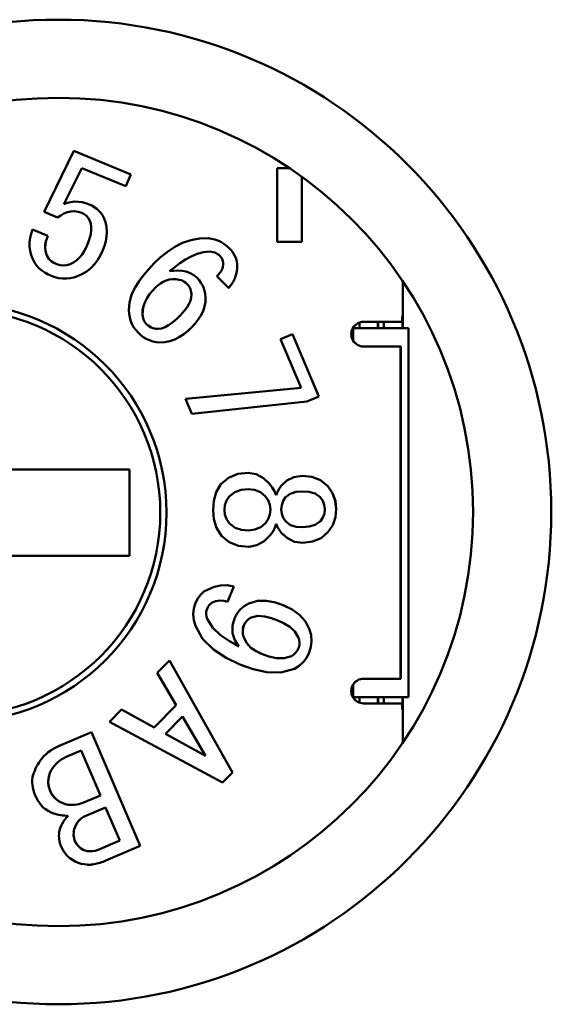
# Model space of a CAD drawing. Header units: inches. Extents: x 1 to 24, y 0.4 to 18.8.
# Tile 11 of 25: x 11.674 to 11.844, y 9.31 to 9.625. Entities that reach past the tile are written whole.
import ezdxf

# ---------------------------------------------------------------- set-up
doc = ezdxf.new("R2010")
doc.units = ezdxf.units.IN
doc.header["$LTSCALE"] = 0.8
doc.header["$MEASUREMENT"] = 0
doc.layers.add('Visible (ANSI)', color=7, linetype='Continuous', lineweight=50)

msp = doc.modelspace()

# ---------------------------------------------------------------- linework, layer by layer
at = {"layer": 'Visible (ANSI)'}
for p, q in [((11.69141, 9.58342), (11.68193, 9.56393)), ((11.70967, 9.57593), (11.69141, 9.58342)), ((11.70967, 9.57593), (11.69141, 9.58342)), ((11.69141, 9.58342), (11.69141, 9.58342)), ((11.68823, 9.56637), (11.69394, 9.57791)), ((11.68824, 9.56638), (11.69395, 9.57791)), ((11.69394, 9.57791), (11.7081, 9.5721)), ((11.76031, 9.57795), (11.75646, 9.57795)), ((11.75646, 9.57795), (11.75646, 9.55433)), ((11.7081, 9.5721), (11.70967, 9.57593)), ((11.7081, 9.5721), (11.70967, 9.57593)), ((11.70967, 9.57593), (11.70967, 9.57593)), ((11.76433, 9.55433), (11.76433, 9.57515)), ((11.76434, 9.57514), (11.76434, 9.55433)), ((11.7081, 9.5721), (11.7081, 9.5721)), ((11.68935, 9.56678), (11.68823, 9.56637)), ((11.69051, 9.56706), (11.68935, 9.56678)), ((11.69169, 9.56719), (11.69051, 9.56706)), ((11.69288, 9.56717), (11.69169, 9.56719)), ((11.69406, 9.567), (11.69288, 9.56717)), ((11.69288, 9.56717), (11.69289, 9.56717)), ((11.69407, 9.567), (11.69289, 9.56717)), ((11.69522, 9.56672), (11.69406, 9.567)), ((11.69406, 9.567), (11.69407, 9.567)), ((11.69523, 9.56672), (11.69407, 9.567)), ((11.69634, 9.56631), (11.69522, 9.56672)), ((11.69522, 9.56672), (11.69523, 9.56672)), ((11.69635, 9.56631), (11.69523, 9.56672)), ((11.68193, 9.56393), (11.68625, 9.56216)), ((11.68827, 9.56337), (11.68937, 9.5638)), ((11.68827, 9.56337), (11.68936, 9.5638)), ((11.68936, 9.5638), (11.69052, 9.56406)), ((11.68936, 9.5638), (11.68937, 9.5638)), ((11.68937, 9.5638), (11.69052, 9.56406)), ((11.69052, 9.56406), (11.69169, 9.5641)), ((11.69169, 9.5641), (11.69286, 9.56392)), ((11.69286, 9.56392), (11.69399, 9.56357)), ((11.69399, 9.56357), (11.69475, 9.56315)), ((11.69718, 9.56592), (11.69634, 9.56631)), ((11.69634, 9.56631), (11.69635, 9.56631)), ((11.69719, 9.56592), (11.69635, 9.56631)), ((11.69798, 9.56546), (11.69718, 9.56592)), ((11.69718, 9.56592), (11.69719, 9.56592)), ((11.69799, 9.56546), (11.69719, 9.56592)), ((11.69873, 9.5649), (11.69798, 9.56546)), ((11.69798, 9.56546), (11.69799, 9.56546)), ((11.69873, 9.5649), (11.69799, 9.56546)), ((11.69942, 9.56428), (11.69873, 9.5649)), ((11.69941, 9.56428), (11.69873, 9.5649)), ((11.69873, 9.5649), (11.69873, 9.5649)), ((11.70002, 9.56358), (11.69941, 9.56428)), ((11.69941, 9.56428), (11.69942, 9.56428)), ((11.70003, 9.56358), (11.69942, 9.56428)), ((11.70055, 9.56282), (11.70002, 9.56358)), ((11.70002, 9.56358), (11.70003, 9.56358)), ((11.70056, 9.56282), (11.70003, 9.56358)), ((11.68625, 9.56216), (11.68724, 9.5628)), ((11.68625, 9.56216), (11.68723, 9.5628)), ((11.68625, 9.56216), (11.68625, 9.56216)), ((11.68723, 9.5628), (11.68827, 9.56337)), ((11.68723, 9.5628), (11.68724, 9.5628)), ((11.68724, 9.5628), (11.68827, 9.56337)), ((11.68827, 9.56337), (11.68827, 9.56337)), ((11.69475, 9.56315), (11.69546, 9.56264)), ((11.69546, 9.56264), (11.69602, 9.56197)), ((11.69602, 9.56197), (11.69649, 9.56124)), ((11.69649, 9.56124), (11.69686, 9.56018)), ((11.701, 9.56201), (11.70055, 9.56282)), ((11.70055, 9.56282), (11.70056, 9.56282)), ((11.701, 9.56201), (11.70056, 9.56282)), ((11.70153, 9.56058), (11.701, 9.56201)), ((11.70153, 9.56058), (11.701, 9.56201)), ((11.701, 9.56201), (11.701, 9.56201)), ((11.70188, 9.55909), (11.70153, 9.56058)), ((11.70187, 9.55909), (11.70153, 9.56058)), ((11.70153, 9.56058), (11.70153, 9.56058)), ((11.67822, 9.55824), (11.6778, 9.55692)), ((11.68308, 9.55625), (11.67822, 9.55824)), ((11.67822, 9.55824), (11.67823, 9.55824)), ((11.68309, 9.55625), (11.67823, 9.55824)), ((11.69699, 9.55795), (11.69683, 9.55684)), ((11.69686, 9.56018), (11.69702, 9.55907)), ((11.69702, 9.55907), (11.69699, 9.55795)), ((11.702, 9.55757), (11.70187, 9.55909)), ((11.70187, 9.55909), (11.70188, 9.55909)), ((11.702, 9.55757), (11.70188, 9.55909)), ((11.70191, 9.55605), (11.702, 9.55757)), ((11.70191, 9.55605), (11.702, 9.55757)), ((11.702, 9.55757), (11.702, 9.55757)), ((11.6773, 9.55419), (11.67729, 9.55281)), ((11.67748, 9.55557), (11.6773, 9.55419)), ((11.6778, 9.55692), (11.67748, 9.55557)), ((11.68232, 9.55349), (11.6825, 9.55443)), ((11.68233, 9.55349), (11.6825, 9.55443)), ((11.6825, 9.55443), (11.68276, 9.55535)), ((11.6825, 9.55443), (11.68275, 9.55535)), ((11.6825, 9.55443), (11.6825, 9.55443)), ((11.68275, 9.55535), (11.68308, 9.55625)), ((11.68275, 9.55535), (11.68276, 9.55535)), ((11.68276, 9.55535), (11.68309, 9.55625)), ((11.68308, 9.55625), (11.68309, 9.55625)), ((11.69624, 9.55468), (11.69584, 9.55364)), ((11.69658, 9.55575), (11.69624, 9.55468)), ((11.69683, 9.55684), (11.69658, 9.55575)), ((11.70119, 9.55309), (11.70162, 9.55455)), ((11.7012, 9.55309), (11.70163, 9.55455)), ((11.70162, 9.55455), (11.70191, 9.55605)), ((11.70162, 9.55455), (11.70163, 9.55455)), ((11.70163, 9.55455), (11.70191, 9.55605)), ((11.70191, 9.55605), (11.70191, 9.55605)), ((11.7262, 9.55398), (11.7237, 9.5527)), ((11.72884, 9.5549), (11.7262, 9.55398)), ((11.73159, 9.55542), (11.72884, 9.5549)), ((11.73439, 9.55549), (11.73159, 9.55542)), ((11.73544, 9.55534), (11.73439, 9.55549)), ((11.73439, 9.55549), (11.7344, 9.55549)), ((11.73545, 9.55534), (11.7344, 9.55549)), ((11.73648, 9.55512), (11.73544, 9.55534)), ((11.73544, 9.55534), (11.73545, 9.55534)), ((11.73649, 9.55512), (11.73545, 9.55534)), ((11.73749, 9.55478), (11.73648, 9.55512)), ((11.73648, 9.55512), (11.73649, 9.55512)), ((11.73749, 9.55478), (11.73649, 9.55512)), ((11.73845, 9.55431), (11.73749, 9.55478)), ((11.73844, 9.55431), (11.73749, 9.55478)), ((11.73749, 9.55478), (11.73749, 9.55478)), ((11.73934, 9.55374), (11.73844, 9.55431)), ((11.73844, 9.55431), (11.73845, 9.55431)), ((11.73935, 9.55374), (11.73845, 9.55431)), ((11.75646, 9.55433), (11.76433, 9.55433)), ((11.76433, 9.55433), (11.76434, 9.55433)), ((11.67729, 9.55281), (11.67744, 9.55143)), ((11.67744, 9.55143), (11.67779, 9.55009)), ((11.68226, 9.55254), (11.68232, 9.55349)), ((11.68233, 9.55159), (11.68226, 9.55254)), ((11.68226, 9.55254), (11.68227, 9.55254)), ((11.68227, 9.55254), (11.68233, 9.55349)), ((11.68234, 9.55159), (11.68227, 9.55254)), ((11.68232, 9.55349), (11.68233, 9.55349)), ((11.68254, 9.55065), (11.68233, 9.55159)), ((11.68233, 9.55159), (11.68234, 9.55159)), ((11.68255, 9.55065), (11.68234, 9.55159)), ((11.69474, 9.55137), (11.69407, 9.55032)), ((11.69533, 9.55249), (11.69474, 9.55137)), ((11.69584, 9.55364), (11.69533, 9.55249)), ((11.69995, 9.55011), (11.7007, 9.55165)), ((11.69995, 9.55011), (11.70069, 9.55165)), ((11.70069, 9.55165), (11.70119, 9.55309)), ((11.70069, 9.55165), (11.7007, 9.55165)), ((11.7007, 9.55165), (11.7012, 9.55309)), ((11.70119, 9.55309), (11.7012, 9.55309)), ((11.72136, 9.55116), (11.71918, 9.5494)), ((11.7237, 9.5527), (11.72136, 9.55116)), ((11.73087, 9.55048), (11.7329, 9.55103)), ((11.73087, 9.55048), (11.73289, 9.55103)), ((11.73289, 9.55103), (11.73498, 9.5512)), ((11.73289, 9.55103), (11.7329, 9.55103)), ((11.7329, 9.55103), (11.73498, 9.5512)), ((11.73498, 9.5512), (11.73547, 9.55113)), ((11.73547, 9.55113), (11.73597, 9.55103)), ((11.73597, 9.55103), (11.73645, 9.5509)), ((11.73645, 9.5509), (11.7369, 9.55069)), ((11.74018, 9.55309), (11.73934, 9.55374)), ((11.73934, 9.55374), (11.73935, 9.55374)), ((11.74018, 9.55309), (11.73935, 9.55374)), ((11.74099, 9.55239), (11.74018, 9.55309)), ((11.74098, 9.55239), (11.74018, 9.55309)), ((11.74018, 9.55309), (11.74018, 9.55309)), ((11.74156, 9.55178), (11.74098, 9.55239)), ((11.74098, 9.55239), (11.74099, 9.55239)), ((11.74157, 9.55178), (11.74099, 9.55239)), ((11.74209, 9.55112), (11.74156, 9.55178)), ((11.74156, 9.55178), (11.74157, 9.55178)), ((11.7421, 9.55112), (11.74157, 9.55178)), ((11.74256, 9.55041), (11.74209, 9.55112)), ((11.74209, 9.55112), (11.7421, 9.55112)), ((11.74257, 9.55041), (11.7421, 9.55112)), ((11.67779, 9.55009), (11.67831, 9.54881)), ((11.67831, 9.54881), (11.67884, 9.54776)), ((11.67884, 9.54776), (11.67951, 9.5468)), ((11.68289, 9.54977), (11.68254, 9.55065)), ((11.68254, 9.55065), (11.68255, 9.55065)), ((11.6829, 9.54977), (11.68255, 9.55065)), ((11.68348, 9.54892), (11.68289, 9.54977)), ((11.68289, 9.54977), (11.6829, 9.54977)), ((11.68349, 9.54892), (11.6829, 9.54977)), ((11.68422, 9.54819), (11.68348, 9.54892)), ((11.68348, 9.54892), (11.68349, 9.54892)), ((11.68422, 9.54819), (11.68349, 9.54892)), ((11.6851, 9.54763), (11.68422, 9.54819)), ((11.68509, 9.54763), (11.68422, 9.54819)), ((11.68422, 9.54819), (11.68422, 9.54819)), ((11.69137, 9.54772), (11.69023, 9.54719)), ((11.69239, 9.54845), (11.69137, 9.54772)), ((11.69329, 9.54933), (11.69239, 9.54845)), ((11.69407, 9.55032), (11.69329, 9.54933)), ((11.69812, 9.54725), (11.69911, 9.54863)), ((11.69813, 9.54725), (11.69912, 9.54863)), ((11.69911, 9.54863), (11.69995, 9.55011)), ((11.69911, 9.54863), (11.69912, 9.54863)), ((11.69912, 9.54863), (11.69995, 9.55011)), ((11.69995, 9.55011), (11.69995, 9.55011)), ((11.71918, 9.5494), (11.71714, 9.54748)), ((11.72534, 9.5475), (11.72709, 9.54865)), ((11.72535, 9.5475), (11.7271, 9.54865)), ((11.72709, 9.54865), (11.72893, 9.54967)), ((11.72709, 9.54865), (11.7271, 9.54865)), ((11.7271, 9.54865), (11.72894, 9.54967)), ((11.72893, 9.54967), (11.73087, 9.55048)), ((11.72893, 9.54967), (11.72894, 9.54967)), ((11.72894, 9.54967), (11.73087, 9.55048)), ((11.73087, 9.55048), (11.73087, 9.55048)), ((11.7369, 9.55069), (11.73733, 9.55043)), ((11.73733, 9.55043), (11.73773, 9.55013)), ((11.73773, 9.55013), (11.73817, 9.54977)), ((11.73817, 9.54977), (11.73871, 9.54911)), ((11.73871, 9.54911), (11.73898, 9.54854)), ((11.73898, 9.54854), (11.73918, 9.54769)), ((11.73918, 9.54769), (11.73916, 9.54693)), ((11.74296, 9.54967), (11.74256, 9.55041)), ((11.74256, 9.55041), (11.74257, 9.55041)), ((11.74297, 9.54967), (11.74257, 9.55041)), ((11.74328, 9.54888), (11.74296, 9.54967)), ((11.74296, 9.54967), (11.74297, 9.54967)), ((11.74329, 9.54888), (11.74297, 9.54967)), ((11.74349, 9.54807), (11.74328, 9.54888)), ((11.74328, 9.54888), (11.74329, 9.54888)), ((11.7435, 9.54807), (11.74329, 9.54888)), ((11.74361, 9.54723), (11.74349, 9.54807)), ((11.74349, 9.54807), (11.7435, 9.54807)), ((11.74361, 9.54723), (11.7435, 9.54807)), ((11.67951, 9.5468), (11.68029, 9.54593)), ((11.68029, 9.54593), (11.68118, 9.54516)), ((11.68118, 9.54516), (11.68215, 9.54449)), ((11.68602, 9.54717), (11.68509, 9.54763)), ((11.68509, 9.54763), (11.6851, 9.54763)), ((11.68603, 9.54717), (11.6851, 9.54763)), ((11.68705, 9.54687), (11.68602, 9.54717)), ((11.68602, 9.54717), (11.68603, 9.54717)), ((11.68706, 9.54687), (11.68603, 9.54717)), ((11.68813, 9.54679), (11.68705, 9.54687)), ((11.68705, 9.54687), (11.68706, 9.54687)), ((11.68813, 9.54679), (11.68706, 9.54687)), ((11.68919, 9.54691), (11.68813, 9.54679)), ((11.69023, 9.54719), (11.68919, 9.54691)), ((11.69418, 9.54406), (11.69565, 9.54493)), ((11.69418, 9.54406), (11.69564, 9.54493)), ((11.69564, 9.54493), (11.69696, 9.546)), ((11.69564, 9.54493), (11.69565, 9.54493)), ((11.69565, 9.54493), (11.69697, 9.546)), ((11.69696, 9.546), (11.69812, 9.54725)), ((11.69696, 9.546), (11.69697, 9.546)), ((11.69697, 9.546), (11.69813, 9.54725)), ((11.69812, 9.54725), (11.69813, 9.54725)), ((11.71543, 9.54564), (11.71379, 9.54375)), ((11.71714, 9.54748), (11.71543, 9.54564)), ((11.72202, 9.54493), (11.72366, 9.54624)), ((11.72336, 9.5451), (11.72202, 9.54493)), ((11.72203, 9.54493), (11.72367, 9.54624)), ((11.7247, 9.54518), (11.72336, 9.5451)), ((11.72366, 9.54624), (11.72534, 9.5475)), ((11.72366, 9.54624), (11.72367, 9.54624)), ((11.72367, 9.54624), (11.72535, 9.5475)), ((11.72605, 9.5451), (11.7247, 9.54518)), ((11.7247, 9.54518), (11.72471, 9.54518)), ((11.72606, 9.5451), (11.72471, 9.54518)), ((11.72534, 9.5475), (11.72535, 9.5475)), ((11.72737, 9.54483), (11.72605, 9.5451)), ((11.72605, 9.5451), (11.72606, 9.5451)), ((11.72738, 9.54483), (11.72606, 9.5451)), ((11.72863, 9.54434), (11.72737, 9.54483)), ((11.72737, 9.54483), (11.72738, 9.54483)), ((11.72864, 9.54434), (11.72738, 9.54483)), ((11.73847, 9.54497), (11.73808, 9.54439)), ((11.73879, 9.54559), (11.73847, 9.54497)), ((11.73903, 9.54625), (11.73879, 9.54559)), ((11.73916, 9.54693), (11.73903, 9.54625)), ((11.74324, 9.54371), (11.7435, 9.54487)), ((11.74325, 9.54371), (11.74351, 9.54487)), ((11.7435, 9.54487), (11.74362, 9.54604)), ((11.7435, 9.54487), (11.74351, 9.54487)), ((11.74351, 9.54487), (11.74363, 9.54604)), ((11.74363, 9.54604), (11.74361, 9.54723)), ((11.74362, 9.54604), (11.74361, 9.54723)), ((11.74361, 9.54723), (11.74361, 9.54723)), ((11.74362, 9.54604), (11.74363, 9.54604)), ((11.68215, 9.54449), (11.68318, 9.54392)), ((11.68318, 9.54392), (11.68425, 9.54344)), ((11.68425, 9.54344), (11.6854, 9.54303)), ((11.6854, 9.54303), (11.6866, 9.54273)), ((11.6866, 9.54273), (11.68781, 9.54258)), ((11.68781, 9.54258), (11.68904, 9.54257)), ((11.68904, 9.54257), (11.69026, 9.5427)), ((11.68904, 9.54257), (11.68905, 9.54257)), ((11.68905, 9.54257), (11.69027, 9.5427)), ((11.69026, 9.5427), (11.69146, 9.54298)), ((11.69026, 9.5427), (11.69027, 9.5427)), ((11.69027, 9.5427), (11.69147, 9.54298)), ((11.69146, 9.54298), (11.69262, 9.54338)), ((11.69146, 9.54298), (11.69147, 9.54298)), ((11.69147, 9.54298), (11.69263, 9.54338)), ((11.69262, 9.54338), (11.69418, 9.54406)), ((11.69262, 9.54338), (11.69263, 9.54338)), ((11.69263, 9.54338), (11.69418, 9.54406)), ((11.69418, 9.54406), (11.69418, 9.54406)), ((11.71227, 9.54175), (11.71095, 9.53962)), ((11.71379, 9.54375), (11.71227, 9.54175)), ((11.71999, 9.54157), (11.7191, 9.54104)), ((11.71999, 9.54157), (11.7191, 9.54104)), ((11.72094, 9.54198), (11.71999, 9.54157)), ((11.72095, 9.54198), (11.71999, 9.54157)), ((11.71999, 9.54157), (11.71999, 9.54157)), ((11.72194, 9.54224), (11.72094, 9.54198)), ((11.72094, 9.54198), (11.72095, 9.54198)), ((11.72195, 9.54224), (11.72095, 9.54198)), ((11.72297, 9.54236), (11.72194, 9.54224)), ((11.72194, 9.54224), (11.72195, 9.54224)), ((11.72298, 9.54236), (11.72195, 9.54224)), ((11.72401, 9.5424), (11.72297, 9.54236)), ((11.72457, 9.54232), (11.72401, 9.5424)), ((11.72514, 9.54222), (11.72457, 9.54232)), ((11.72569, 9.54206), (11.72514, 9.54222)), ((11.72622, 9.54183), (11.72569, 9.54206)), ((11.7267, 9.54153), (11.72622, 9.54183)), ((11.72717, 9.54119), (11.7267, 9.54153)), ((11.72978, 9.54364), (11.72863, 9.54434)), ((11.72863, 9.54434), (11.72864, 9.54434)), ((11.72979, 9.54364), (11.72864, 9.54434)), ((11.73082, 9.54278), (11.72978, 9.54364)), ((11.72978, 9.54364), (11.72979, 9.54364)), ((11.73083, 9.54278), (11.72979, 9.54364)), ((11.73146, 9.54204), (11.73082, 9.54278)), ((11.73082, 9.54278), (11.73083, 9.54278)), ((11.73146, 9.54204), (11.73083, 9.54278)), ((11.73205, 9.54127), (11.73146, 9.54204)), ((11.73204, 9.54127), (11.73146, 9.54204)), ((11.73146, 9.54204), (11.73146, 9.54204)), ((11.73765, 9.54384), (11.73717, 9.54333)), ((11.73717, 9.54333), (11.74091, 9.53963)), ((11.73808, 9.54439), (11.73765, 9.54384)), ((11.74166, 9.54054), (11.74231, 9.54154)), ((11.74167, 9.54054), (11.74231, 9.54154)), ((11.74231, 9.54154), (11.74284, 9.5426)), ((11.74231, 9.54154), (11.74284, 9.5426)), ((11.74231, 9.54154), (11.74231, 9.54154)), ((11.74284, 9.5426), (11.74325, 9.54371)), ((11.74284, 9.5426), (11.74324, 9.54371)), ((11.74284, 9.5426), (11.74284, 9.5426)), ((11.74324, 9.54371), (11.74325, 9.54371)), ((11.79655, 9.54171), (11.79655, 9.52677)), ((11.71095, 9.53962), (11.70988, 9.53735)), ((11.71655, 9.53867), (11.71565, 9.53757)), ((11.71655, 9.53867), (11.71565, 9.53757)), ((11.7175, 9.53972), (11.71655, 9.53867)), ((11.71751, 9.53972), (11.71655, 9.53867)), ((11.71655, 9.53867), (11.71655, 9.53867)), ((11.71828, 9.54041), (11.7175, 9.53972)), ((11.7175, 9.53972), (11.71751, 9.53972)), ((11.71828, 9.54041), (11.71751, 9.53972)), ((11.7191, 9.54104), (11.71828, 9.54041)), ((11.7191, 9.54104), (11.71828, 9.54041)), ((11.71828, 9.54041), (11.71828, 9.54041)), ((11.7191, 9.54104), (11.7191, 9.54104)), ((11.72761, 9.54083), (11.72717, 9.54119)), ((11.72795, 9.54046), (11.72761, 9.54083)), ((11.72825, 9.54006), (11.72795, 9.54046)), ((11.72851, 9.53963), (11.72825, 9.54006)), ((11.72872, 9.53917), (11.72851, 9.53963)), ((11.72887, 9.53869), (11.72872, 9.53917)), ((11.72897, 9.5382), (11.72887, 9.53869)), ((11.72903, 9.5377), (11.72897, 9.5382)), ((11.73254, 9.54043), (11.73204, 9.54127)), ((11.73204, 9.54127), (11.73205, 9.54127)), ((11.73254, 9.54043), (11.73205, 9.54127)), ((11.73293, 9.53954), (11.73254, 9.54043)), ((11.73293, 9.53954), (11.73254, 9.54043)), ((11.73254, 9.54043), (11.73254, 9.54043)), ((11.73321, 9.53861), (11.73293, 9.53954)), ((11.73321, 9.53861), (11.73293, 9.53954)), ((11.73293, 9.53954), (11.73293, 9.53954)), ((11.73339, 9.53766), (11.73321, 9.53861)), ((11.73339, 9.53766), (11.73321, 9.53861)), ((11.73321, 9.53861), (11.73321, 9.53861)), ((11.74091, 9.53963), (11.74166, 9.54054)), ((11.74091, 9.53963), (11.74092, 9.53963)), ((11.74092, 9.53963), (11.74167, 9.54054)), ((11.74166, 9.54054), (11.74167, 9.54054)), ((11.70988, 9.53735), (11.70919, 9.53494)), ((11.71418, 9.53514), (11.71368, 9.5338)), ((11.71418, 9.53514), (11.71369, 9.5338)), ((11.71485, 9.53639), (11.71418, 9.53514)), ((11.71485, 9.53639), (11.71418, 9.53514)), ((11.71418, 9.53514), (11.71418, 9.53514)), ((11.71565, 9.53757), (11.71485, 9.53639)), ((11.71565, 9.53757), (11.71485, 9.53639)), ((11.71485, 9.53639), (11.71485, 9.53639)), ((11.71565, 9.53757), (11.71565, 9.53757)), ((11.7282, 9.5344), (11.72867, 9.53545)), ((11.72867, 9.53545), (11.72897, 9.53656)), ((11.72897, 9.53656), (11.72903, 9.5377)), ((11.73321, 9.53361), (11.73349, 9.53514)), ((11.73322, 9.53361), (11.7335, 9.53514)), ((11.73352, 9.53669), (11.73339, 9.53766)), ((11.73351, 9.53669), (11.73339, 9.53766)), ((11.73339, 9.53766), (11.73339, 9.53766)), ((11.73349, 9.53514), (11.73351, 9.53669)), ((11.73349, 9.53514), (11.7335, 9.53514)), ((11.7335, 9.53514), (11.73352, 9.53669)), ((11.73351, 9.53669), (11.73352, 9.53669)), ((11.70919, 9.53494), (11.70901, 9.53245)), ((11.70901, 9.53245), (11.70912, 9.53132)), ((11.71342, 9.53241), (11.71337, 9.53099)), ((11.71343, 9.53241), (11.71338, 9.53099)), ((11.71368, 9.5338), (11.71342, 9.53241)), ((11.71342, 9.53241), (11.71343, 9.53241)), ((11.71369, 9.5338), (11.71343, 9.53241)), ((11.71368, 9.5338), (11.71369, 9.5338)), ((11.72618, 9.53161), (11.72692, 9.53249)), ((11.72692, 9.53249), (11.7276, 9.53342)), ((11.7276, 9.53342), (11.7282, 9.5344)), ((11.73201, 9.53074), (11.73271, 9.53213)), ((11.73202, 9.53074), (11.73271, 9.53213)), ((11.73271, 9.53213), (11.73322, 9.53361)), ((11.73271, 9.53213), (11.73321, 9.53361)), ((11.73271, 9.53213), (11.73271, 9.53213)), ((11.73321, 9.53361), (11.73322, 9.53361)), ((11.70912, 9.53132), (11.70929, 9.53021)), ((11.70929, 9.53021), (11.70958, 9.52912)), ((11.70958, 9.52912), (11.71, 9.52807)), ((11.71337, 9.53099), (11.71345, 9.53049)), ((11.71337, 9.53099), (11.71338, 9.53099)), ((11.71338, 9.53099), (11.71345, 9.53049)), ((11.71345, 9.53049), (11.71354, 9.53)), ((11.71345, 9.53049), (11.71355, 9.53)), ((11.71345, 9.53049), (11.71345, 9.53049)), ((11.71354, 9.53), (11.71369, 9.52952)), ((11.71354, 9.53), (11.71355, 9.53)), ((11.71355, 9.53), (11.71369, 9.52952)), ((11.71369, 9.52952), (11.71389, 9.52907)), ((11.71369, 9.52952), (11.7139, 9.52907)), ((11.71369, 9.52952), (11.71369, 9.52952)), ((11.71389, 9.52907), (11.71416, 9.52865)), ((11.71389, 9.52907), (11.7139, 9.52907)), ((11.7139, 9.52907), (11.71417, 9.52865)), ((11.72266, 9.52833), (11.72361, 9.5291)), ((11.72361, 9.5291), (11.72452, 9.52992)), ((11.72452, 9.52992), (11.72539, 9.53078)), ((11.72539, 9.53078), (11.72618, 9.53161)), ((11.7302, 9.52821), (11.73117, 9.52944)), ((11.7302, 9.52821), (11.73116, 9.52944)), ((11.73116, 9.52944), (11.73201, 9.53074)), ((11.73116, 9.52944), (11.73117, 9.52944)), ((11.73117, 9.52944), (11.73202, 9.53074)), ((11.73201, 9.53074), (11.73202, 9.53074)), ((11.71, 9.52807), (11.71054, 9.52708)), ((11.71054, 9.52708), (11.71121, 9.52617)), ((11.71121, 9.52617), (11.71194, 9.52531)), ((11.71416, 9.52865), (11.71446, 9.52825)), ((11.71416, 9.52865), (11.71417, 9.52865)), ((11.71417, 9.52865), (11.71447, 9.52825)), ((11.71446, 9.52825), (11.71478, 9.52787)), ((11.71446, 9.52825), (11.71447, 9.52825)), ((11.71447, 9.52825), (11.71479, 9.52787)), ((11.71478, 9.52787), (11.71521, 9.52754)), ((11.71478, 9.52787), (11.71479, 9.52787)), ((11.71479, 9.52787), (11.71522, 9.52754)), ((11.71521, 9.52754), (11.71566, 9.52722)), ((11.71521, 9.52754), (11.71522, 9.52754)), ((11.71522, 9.52754), (11.71567, 9.52722)), ((11.71566, 9.52722), (11.71613, 9.52695)), ((11.71566, 9.52722), (11.71567, 9.52722)), ((11.71567, 9.52722), (11.71614, 9.52695)), ((11.71613, 9.52695), (11.71663, 9.52675)), ((11.71613, 9.52695), (11.71614, 9.52695)), ((11.71614, 9.52695), (11.71664, 9.52675)), ((11.71663, 9.52675), (11.71716, 9.52661)), ((11.71663, 9.52675), (11.71664, 9.52675)), ((11.71664, 9.52675), (11.71716, 9.52661)), ((11.71716, 9.52661), (11.71769, 9.52653)), ((11.71716, 9.52661), (11.7177, 9.52653)), ((11.71716, 9.52661), (11.71716, 9.52661)), ((11.71769, 9.52653), (11.71823, 9.52646)), ((11.71769, 9.52653), (11.7177, 9.52653)), ((11.7177, 9.52653), (11.71824, 9.52646)), ((11.71823, 9.52646), (11.71944, 9.5266)), ((11.71944, 9.5266), (11.72059, 9.52703)), ((11.72059, 9.52703), (11.72165, 9.52763)), ((11.72165, 9.52763), (11.72266, 9.52833)), ((11.72661, 9.52485), (11.72791, 9.52591)), ((11.72662, 9.52485), (11.72792, 9.52591)), ((11.72791, 9.52591), (11.72914, 9.52707)), ((11.72791, 9.52591), (11.72792, 9.52591)), ((11.72792, 9.52591), (11.72915, 9.52707)), ((11.72914, 9.52707), (11.7302, 9.52821)), ((11.72914, 9.52707), (11.72915, 9.52707)), ((11.72915, 9.52707), (11.7302, 9.52821)), ((11.7302, 9.52821), (11.7302, 9.52821)), ((11.78075, 9.52677), (11.78297, 9.52677)), ((11.78075, 9.52269), (11.78075, 9.52677)), ((11.78271, 9.52677), (11.78271, 9.52849)), ((11.79833, 9.52677), (11.78297, 9.52677)), ((11.78402, 9.52874), (11.78599, 9.52874)), ((11.78599, 9.52874), (11.79592, 9.52874)), ((11.78858, 9.52677), (11.78858, 9.52874)), ((11.78868, 9.52874), (11.78868, 9.52677)), ((11.79053, 9.52677), (11.79053, 9.52874)), ((11.7964, 9.52874), (11.79592, 9.52874)), ((11.79643, 9.52677), (11.79643, 9.52874)), ((11.79833, 9.40866), (11.79833, 9.52677)), ((11.7984, 9.52677), (11.79833, 9.52677)), ((11.7984, 9.40866), (11.7984, 9.52677)), ((11.71194, 9.52531), (11.71276, 9.52456)), ((11.71276, 9.52456), (11.71364, 9.52389)), ((11.71364, 9.52389), (11.71458, 9.52331)), ((11.71458, 9.52331), (11.71558, 9.52284)), ((11.71558, 9.52284), (11.71663, 9.52249)), ((11.71663, 9.52249), (11.71771, 9.52226)), ((11.7205, 9.52222), (11.72215, 9.52255)), ((11.7205, 9.52222), (11.72214, 9.52255)), ((11.72214, 9.52255), (11.72372, 9.52313)), ((11.72214, 9.52255), (11.72215, 9.52255)), ((11.72215, 9.52255), (11.72373, 9.52313)), ((11.72372, 9.52313), (11.72522, 9.52391)), ((11.72372, 9.52313), (11.72373, 9.52313)), ((11.72373, 9.52313), (11.72522, 9.52391)), ((11.72522, 9.52391), (11.72662, 9.52485)), ((11.72522, 9.52391), (11.72661, 9.52485)), ((11.72522, 9.52391), (11.72522, 9.52391)), ((11.72661, 9.52485), (11.72662, 9.52485)), ((11.76133, 9.52478), (11.75751, 9.52317)), ((11.75751, 9.52317), (11.76406, 9.50767)), ((11.76974, 9.50488), (11.76133, 9.52478)), ((11.76133, 9.52478), (11.76134, 9.52478)), ((11.76975, 9.50488), (11.76134, 9.52478)), ((11.71771, 9.52226), (11.71882, 9.52218)), ((11.71882, 9.52218), (11.7205, 9.52222)), ((11.7205, 9.52222), (11.7205, 9.52222)), ((11.79583, 9.52086), (11.78402, 9.52086)), ((11.79583, 9.41456), (11.79583, 9.52086)), ((11.79588, 9.52086), (11.79583, 9.52086)), ((11.79588, 9.41456), (11.79588, 9.52086)), ((11.76406, 9.50767), (11.72714, 9.50416)), ((11.72714, 9.50416), (11.72918, 9.49935)), ((11.76585, 9.50324), (11.76974, 9.50488)), ((11.76586, 9.50324), (11.76975, 9.50488)), ((11.76974, 9.50488), (11.76975, 9.50488)), ((11.72918, 9.49935), (11.76586, 9.50324)), ((11.72918, 9.49935), (11.76585, 9.50324)), ((11.76585, 9.50324), (11.76586, 9.50324)), ((11.72918, 9.49935), (11.72918, 9.49935)), ((11.70922, 9.48149), (11.63836, 9.48149)), ((11.70922, 9.45393), (11.70922, 9.48149)), ((11.74091, 9.47885), (11.73845, 9.47676)), ((11.74389, 9.48009), (11.74091, 9.47885)), ((11.7471, 9.48048), (11.74389, 9.48009)), ((11.74972, 9.48001), (11.7471, 9.48048)), ((11.7471, 9.48048), (11.74711, 9.48048)), ((11.74973, 9.48001), (11.74711, 9.48048)), ((11.75204, 9.4787), (11.74972, 9.48001)), ((11.74972, 9.48001), (11.74973, 9.48001)), ((11.75205, 9.4787), (11.74973, 9.48001)), ((11.754, 9.47689), (11.75204, 9.4787)), ((11.75204, 9.4787), (11.75205, 9.4787)), ((11.75401, 9.47689), (11.75205, 9.4787)), ((11.76178, 9.47909), (11.75952, 9.47795)), ((11.76436, 9.47951), (11.76178, 9.47909)), ((11.76748, 9.47917), (11.76436, 9.47951)), ((11.76436, 9.47951), (11.76437, 9.47951)), ((11.76748, 9.47917), (11.76437, 9.47951)), ((11.77027, 9.47805), (11.76748, 9.47917)), ((11.77027, 9.47805), (11.76748, 9.47917)), ((11.76748, 9.47917), (11.76748, 9.47917)), ((11.73845, 9.47676), (11.73691, 9.47427)), ((11.74715, 9.47524), (11.74494, 9.475)), ((11.74715, 9.47524), (11.74495, 9.475)), ((11.74917, 9.47502), (11.74715, 9.47524)), ((11.75483, 9.47577), (11.754, 9.47689)), ((11.754, 9.47689), (11.75401, 9.47689)), ((11.75484, 9.47577), (11.75401, 9.47689)), ((11.75552, 9.47455), (11.75483, 9.47577)), ((11.75483, 9.47577), (11.75484, 9.47577)), ((11.75552, 9.47455), (11.75484, 9.47577)), ((11.757, 9.47531), (11.75647, 9.47431)), ((11.75764, 9.47624), (11.757, 9.47531)), ((11.75952, 9.47795), (11.75764, 9.47624)), ((11.7726, 9.47614), (11.77027, 9.47805)), ((11.77259, 9.47614), (11.77027, 9.47805)), ((11.77027, 9.47805), (11.77027, 9.47805)), ((11.7741, 9.47397), (11.77259, 9.47614)), ((11.77259, 9.47614), (11.7726, 9.47614)), ((11.7741, 9.47397), (11.7726, 9.47614)), ((11.73691, 9.47427), (11.73612, 9.47144)), ((11.74111, 9.4729), (11.74023, 9.4716)), ((11.74112, 9.4729), (11.74023, 9.4716)), ((11.74285, 9.47427), (11.74111, 9.4729)), ((11.74111, 9.4729), (11.74112, 9.4729)), ((11.74286, 9.47427), (11.74112, 9.4729)), ((11.74494, 9.475), (11.74285, 9.47427)), ((11.74285, 9.47427), (11.74286, 9.47427)), ((11.74495, 9.475), (11.74286, 9.47427)), ((11.74494, 9.475), (11.74495, 9.475)), ((11.75105, 9.47429), (11.74917, 9.47502)), ((11.75262, 9.473), (11.75105, 9.47429)), ((11.75352, 9.47171), (11.75262, 9.473)), ((11.75605, 9.47326), (11.75552, 9.47455)), ((11.75605, 9.47326), (11.75552, 9.47455)), ((11.75552, 9.47455), (11.75552, 9.47455)), ((11.75647, 9.47431), (11.75605, 9.47326)), ((11.75909, 9.47261), (11.75832, 9.47143)), ((11.75909, 9.47261), (11.75833, 9.47143)), ((11.76061, 9.47374), (11.75909, 9.47261)), ((11.76061, 9.47374), (11.75909, 9.47261)), ((11.75909, 9.47261), (11.75909, 9.47261)), ((11.76242, 9.47431), (11.76061, 9.47374)), ((11.76243, 9.47431), (11.76061, 9.47374)), ((11.76061, 9.47374), (11.76061, 9.47374)), ((11.76441, 9.47448), (11.76242, 9.47431)), ((11.76242, 9.47431), (11.76243, 9.47431)), ((11.76441, 9.47448), (11.76243, 9.47431)), ((11.76656, 9.47435), (11.76441, 9.47448)), ((11.76852, 9.47384), (11.76656, 9.47435)), ((11.77019, 9.4727), (11.76852, 9.47384)), ((11.77098, 9.47153), (11.77019, 9.4727)), ((11.775, 9.47148), (11.7741, 9.47397)), ((11.77499, 9.47148), (11.7741, 9.47397)), ((11.7741, 9.47397), (11.7741, 9.47397)), ((11.73612, 9.47144), (11.73591, 9.46851)), ((11.7397, 9.47012), (11.73953, 9.46855)), ((11.7397, 9.47012), (11.73954, 9.46855)), ((11.74023, 9.4716), (11.7397, 9.47012)), ((11.74023, 9.4716), (11.7397, 9.47012)), ((11.7397, 9.47012), (11.7397, 9.47012)), ((11.74023, 9.4716), (11.74023, 9.4716)), ((11.75409, 9.47024), (11.75352, 9.47171)), ((11.75428, 9.46868), (11.75409, 9.47024)), ((11.75786, 9.47011), (11.75771, 9.46871)), ((11.75786, 9.47011), (11.75772, 9.46871)), ((11.75832, 9.47143), (11.75786, 9.47011)), ((11.75833, 9.47143), (11.75786, 9.47011)), ((11.75786, 9.47011), (11.75786, 9.47011)), ((11.75832, 9.47143), (11.75833, 9.47143)), ((11.77148, 9.47022), (11.77098, 9.47153)), ((11.77165, 9.46883), (11.77148, 9.47022)), ((11.77528, 9.46886), (11.77499, 9.47148)), ((11.77499, 9.47148), (11.775, 9.47148)), ((11.77529, 9.46886), (11.775, 9.47148)), ((11.73591, 9.46851), (11.73618, 9.4656)), ((11.73953, 9.46855), (11.73972, 9.46699)), ((11.73953, 9.46855), (11.73954, 9.46855)), ((11.73954, 9.46855), (11.73972, 9.46699)), ((11.73972, 9.46699), (11.74028, 9.46552)), ((11.73972, 9.46699), (11.74029, 9.46552)), ((11.73972, 9.46699), (11.73972, 9.46699)), ((11.75358, 9.46563), (11.75412, 9.46711)), ((11.75412, 9.46711), (11.75428, 9.46868)), ((11.75771, 9.46871), (11.75787, 9.46731)), ((11.75771, 9.46871), (11.75772, 9.46871)), ((11.75772, 9.46871), (11.75788, 9.46731)), ((11.75787, 9.46731), (11.75836, 9.46601)), ((11.75787, 9.46731), (11.75788, 9.46731)), ((11.75788, 9.46731), (11.75837, 9.46601)), ((11.75836, 9.46601), (11.75915, 9.46485)), ((11.75836, 9.46601), (11.75837, 9.46601)), ((11.75837, 9.46601), (11.75916, 9.46485)), ((11.77026, 9.46494), (11.77103, 9.46611)), ((11.77103, 9.46611), (11.7715, 9.46743)), ((11.7715, 9.46743), (11.77165, 9.46883)), ((11.77418, 9.46373), (11.77503, 9.46623)), ((11.77419, 9.46373), (11.77504, 9.46623)), ((11.77503, 9.46623), (11.77528, 9.46886)), ((11.77503, 9.46623), (11.77504, 9.46623)), ((11.77504, 9.46623), (11.77529, 9.46886)), ((11.77528, 9.46886), (11.77529, 9.46886)), ((11.73618, 9.4656), (11.73702, 9.46279)), ((11.73702, 9.46279), (11.73859, 9.46033)), ((11.74028, 9.46552), (11.74119, 9.46423)), ((11.74028, 9.46552), (11.74029, 9.46552)), ((11.74029, 9.46552), (11.74119, 9.46423)), ((11.74119, 9.46423), (11.74294, 9.46289)), ((11.74119, 9.46423), (11.74295, 9.46289)), ((11.74119, 9.46423), (11.74119, 9.46423)), ((11.74294, 9.46289), (11.74505, 9.46219)), ((11.74294, 9.46289), (11.74295, 9.46289)), ((11.74295, 9.46289), (11.74505, 9.46219)), ((11.74927, 9.46226), (11.75115, 9.46303)), ((11.75115, 9.46303), (11.7527, 9.46433)), ((11.7527, 9.46433), (11.75358, 9.46563)), ((11.75499, 9.46158), (11.75566, 9.46281)), ((11.75499, 9.46158), (11.75565, 9.46281)), ((11.75565, 9.46281), (11.75613, 9.46413)), ((11.75565, 9.46281), (11.75566, 9.46281)), ((11.75566, 9.46281), (11.75614, 9.46412)), ((11.75613, 9.46413), (11.75657, 9.46309)), ((11.75657, 9.46309), (11.75712, 9.4621)), ((11.75915, 9.46485), (11.76069, 9.46373)), ((11.75915, 9.46485), (11.75916, 9.46485)), ((11.75916, 9.46485), (11.7607, 9.46373)), ((11.76069, 9.46373), (11.76252, 9.4632)), ((11.76069, 9.46373), (11.7607, 9.46373)), ((11.7607, 9.46373), (11.76253, 9.4632)), ((11.76252, 9.4632), (11.76453, 9.46306)), ((11.76252, 9.4632), (11.76253, 9.4632)), ((11.76253, 9.4632), (11.76453, 9.46306)), ((11.76453, 9.46306), (11.76665, 9.46323)), ((11.76665, 9.46323), (11.7686, 9.46378)), ((11.7686, 9.46378), (11.77026, 9.46494)), ((11.77272, 9.46153), (11.77419, 9.46373)), ((11.77272, 9.46153), (11.77418, 9.46373)), ((11.77418, 9.46373), (11.77419, 9.46373)), ((11.73859, 9.46033), (11.74109, 9.45827)), ((11.74505, 9.46219), (11.74726, 9.46201)), ((11.74505, 9.46219), (11.74726, 9.46201)), ((11.74505, 9.46219), (11.74505, 9.46219)), ((11.74726, 9.46201), (11.74927, 9.46226)), ((11.75221, 9.45862), (11.75414, 9.46046)), ((11.75222, 9.45862), (11.75415, 9.46046)), ((11.75414, 9.46046), (11.75499, 9.46158)), ((11.75414, 9.46046), (11.75415, 9.46046)), ((11.75415, 9.46046), (11.75499, 9.46158)), ((11.75499, 9.46158), (11.75499, 9.46158)), ((11.75712, 9.4621), (11.75778, 9.46118)), ((11.75778, 9.46118), (11.75968, 9.4595)), ((11.75968, 9.4595), (11.76196, 9.4584)), ((11.76765, 9.45843), (11.77042, 9.45958)), ((11.76766, 9.45843), (11.77043, 9.45958)), ((11.77042, 9.45958), (11.77272, 9.46153)), ((11.77042, 9.45958), (11.77043, 9.45958)), ((11.77043, 9.45958), (11.77272, 9.46153)), ((11.77272, 9.46153), (11.77272, 9.46153)), ((11.74109, 9.45827), (11.74409, 9.45709)), ((11.74409, 9.45709), (11.74731, 9.45675)), ((11.74731, 9.45675), (11.74992, 9.45728)), ((11.74731, 9.45675), (11.74732, 9.45675)), ((11.74732, 9.45675), (11.74993, 9.45728)), ((11.74992, 9.45728), (11.75221, 9.45862)), ((11.74992, 9.45728), (11.74993, 9.45728)), ((11.74993, 9.45728), (11.75222, 9.45862)), ((11.75221, 9.45862), (11.75222, 9.45862)), ((11.76196, 9.4584), (11.76456, 9.45803)), ((11.76456, 9.45803), (11.76765, 9.45843)), ((11.76456, 9.45803), (11.76457, 9.45803)), ((11.76457, 9.45803), (11.76766, 9.45843)), ((11.76765, 9.45843), (11.76766, 9.45843)), ((11.63836, 9.45393), (11.70922, 9.45393)), ((11.73629, 9.44397), (11.73434, 9.44316)), ((11.73835, 9.44444), (11.73629, 9.44397)), ((11.74046, 9.44447), (11.73835, 9.44444)), ((11.74252, 9.44403), (11.74046, 9.44447)), ((11.74046, 9.44447), (11.74047, 9.44447)), ((11.74253, 9.44403), (11.74047, 9.44447)), ((11.74056, 9.43917), (11.74253, 9.44403)), ((11.74056, 9.43917), (11.74252, 9.44403)), ((11.74252, 9.44403), (11.74253, 9.44403)), ((11.73189, 9.44144), (11.73101, 9.44022)), ((11.73302, 9.44244), (11.73189, 9.44144)), ((11.73434, 9.44316), (11.73302, 9.44244)), ((11.73034, 9.43887), (11.72977, 9.43707)), ((11.73101, 9.44022), (11.73034, 9.43887)), ((11.73399, 9.43691), (11.73428, 9.43751)), ((11.734, 9.43691), (11.73428, 9.43751)), ((11.73428, 9.43751), (11.73465, 9.43807)), ((11.73428, 9.43751), (11.73465, 9.43807)), ((11.73428, 9.43751), (11.73428, 9.43751)), ((11.73465, 9.43807), (11.73512, 9.43856)), ((11.73465, 9.43807), (11.73511, 9.43856)), ((11.73465, 9.43807), (11.73465, 9.43807)), ((11.73511, 9.43856), (11.73567, 9.43893)), ((11.73511, 9.43856), (11.73512, 9.43856)), ((11.73512, 9.43856), (11.73568, 9.43893)), ((11.73567, 9.43893), (11.73685, 9.43938)), ((11.73567, 9.43893), (11.73568, 9.43893)), ((11.73568, 9.43893), (11.73685, 9.43938)), ((11.73685, 9.43938), (11.73809, 9.4396)), ((11.73685, 9.43938), (11.73809, 9.4396)), ((11.73685, 9.43938), (11.73685, 9.43938)), ((11.73809, 9.4396), (11.73935, 9.43952)), ((11.73935, 9.43952), (11.74056, 9.43917)), ((11.74056, 9.43917), (11.74056, 9.43917)), ((11.74586, 9.43779), (11.74458, 9.43668)), ((11.74731, 9.43866), (11.74586, 9.43779)), ((11.75008, 9.4395), (11.74731, 9.43866)), ((11.75299, 9.43953), (11.75008, 9.4395)), ((11.75585, 9.43898), (11.75299, 9.43953)), ((11.75584, 9.43898), (11.75299, 9.43953)), ((11.75299, 9.43953), (11.75299, 9.43953)), ((11.75859, 9.43804), (11.75584, 9.43898)), ((11.75584, 9.43898), (11.75585, 9.43898)), ((11.7586, 9.43804), (11.75585, 9.43898)), ((11.76119, 9.43674), (11.75859, 9.43804)), ((11.75859, 9.43804), (11.7586, 9.43804)), ((11.7612, 9.43674), (11.7586, 9.43804)), ((11.72977, 9.43707), (11.72955, 9.4352)), ((11.72955, 9.4352), (11.72973, 9.43332)), ((11.7337, 9.43531), (11.73376, 9.43612)), ((11.7337, 9.43531), (11.73376, 9.43612)), ((11.73379, 9.43449), (11.7337, 9.43531)), ((11.73378, 9.43449), (11.7337, 9.43531)), ((11.7337, 9.43531), (11.7337, 9.43531)), ((11.73376, 9.43612), (11.734, 9.43691)), ((11.73376, 9.43612), (11.73399, 9.43691)), ((11.73376, 9.43612), (11.73376, 9.43612)), ((11.734, 9.4337), (11.73378, 9.43449)), ((11.73378, 9.43449), (11.73379, 9.43449)), ((11.73401, 9.4337), (11.73379, 9.43449)), ((11.73399, 9.43691), (11.734, 9.43691)), ((11.74353, 9.43536), (11.74276, 9.43385)), ((11.74458, 9.43668), (11.74353, 9.43536)), ((11.75023, 9.43465), (11.7481, 9.43415)), ((11.75024, 9.43465), (11.74811, 9.43415)), ((11.75242, 9.43446), (11.75023, 9.43465)), ((11.75456, 9.43393), (11.75242, 9.43446)), ((11.76355, 9.43506), (11.76119, 9.43674)), ((11.76119, 9.43674), (11.7612, 9.43674)), ((11.76356, 9.43506), (11.7612, 9.43674)), ((11.76546, 9.43288), (11.76355, 9.43506)), ((11.76355, 9.43506), (11.76356, 9.43506)), ((11.76547, 9.43288), (11.76356, 9.43506)), ((11.72973, 9.43332), (11.73029, 9.43152)), ((11.73029, 9.43152), (11.7326, 9.42729)), ((11.73581, 9.43082), (11.734, 9.4337)), ((11.734, 9.4337), (11.73401, 9.4337)), ((11.73581, 9.43082), (11.73401, 9.4337)), ((11.74276, 9.43385), (11.74213, 9.43156)), ((11.74213, 9.43156), (11.74213, 9.42918)), ((11.74578, 9.43165), (11.74549, 9.43069)), ((11.74579, 9.43165), (11.7455, 9.43069)), ((11.74618, 9.43243), (11.74578, 9.43165)), ((11.74578, 9.43165), (11.74579, 9.43165)), ((11.74619, 9.43243), (11.74579, 9.43165)), ((11.7467, 9.43312), (11.74618, 9.43243)), ((11.74618, 9.43243), (11.74619, 9.43243)), ((11.74671, 9.43312), (11.74619, 9.43243)), ((11.74736, 9.4337), (11.7467, 9.43312)), ((11.7467, 9.43312), (11.74671, 9.43312)), ((11.74737, 9.4337), (11.74671, 9.43312)), ((11.7481, 9.43415), (11.74736, 9.4337)), ((11.74736, 9.4337), (11.74737, 9.4337)), ((11.74811, 9.43415), (11.74737, 9.4337)), ((11.7481, 9.43415), (11.74811, 9.43415)), ((11.75662, 9.43317), (11.75456, 9.43393)), ((11.7586, 9.43227), (11.75662, 9.43317)), ((11.76045, 9.43114), (11.7586, 9.43227)), ((11.76206, 9.42968), (11.76045, 9.43114)), ((11.76677, 9.43029), (11.76546, 9.43288)), ((11.76546, 9.43288), (11.76547, 9.43288)), ((11.76678, 9.43029), (11.76547, 9.43288)), ((11.73835, 9.42852), (11.73581, 9.43082)), ((11.73834, 9.42852), (11.73581, 9.43082)), ((11.73581, 9.43082), (11.73581, 9.43082)), ((11.74118, 9.42662), (11.73834, 9.42852)), ((11.73834, 9.42852), (11.73835, 9.42852)), ((11.74119, 9.42662), (11.73835, 9.42852)), ((11.74213, 9.42918), (11.74285, 9.42692)), ((11.74549, 9.43069), (11.74539, 9.4297)), ((11.7455, 9.43069), (11.74539, 9.4297)), ((11.74539, 9.4297), (11.74548, 9.42871)), ((11.74539, 9.4297), (11.74548, 9.42871)), ((11.74539, 9.4297), (11.74539, 9.4297)), ((11.74548, 9.42871), (11.74573, 9.42774)), ((11.74548, 9.42871), (11.74574, 9.42774)), ((11.74548, 9.42871), (11.74548, 9.42871)), ((11.74549, 9.43069), (11.7455, 9.43069)), ((11.76316, 9.42782), (11.76206, 9.42968)), ((11.76725, 9.42849), (11.76677, 9.43029)), ((11.76677, 9.43029), (11.76678, 9.43029)), ((11.76726, 9.42849), (11.76678, 9.43029)), ((11.7674, 9.42662), (11.76725, 9.42849)), ((11.76725, 9.42849), (11.76726, 9.42849)), ((11.76741, 9.42662), (11.76726, 9.42849)), ((11.7326, 9.42729), (11.73602, 9.42388)), ((11.74416, 9.42493), (11.74118, 9.42662)), ((11.74118, 9.42662), (11.74119, 9.42662)), ((11.74416, 9.42494), (11.74119, 9.42662)), ((11.74285, 9.42692), (11.74416, 9.42493)), ((11.74573, 9.42774), (11.74667, 9.42598)), ((11.74573, 9.42774), (11.74574, 9.42774)), ((11.74574, 9.42774), (11.74667, 9.42598)), ((11.74667, 9.42598), (11.748, 9.4245)), ((11.74667, 9.42598), (11.74801, 9.4245)), ((11.74667, 9.42598), (11.74667, 9.42598)), ((11.76339, 9.42702), (11.76316, 9.42782)), ((11.76336, 9.42455), (11.76354, 9.42536)), ((11.76355, 9.4262), (11.76339, 9.42702)), ((11.76354, 9.42536), (11.76355, 9.4262)), ((11.7672, 9.42476), (11.76741, 9.42662)), ((11.7672, 9.42476), (11.7674, 9.42662)), ((11.7674, 9.42662), (11.76741, 9.42662)), ((11.73602, 9.42388), (11.74006, 9.42123)), ((11.748, 9.4245), (11.74965, 9.42337)), ((11.748, 9.4245), (11.74801, 9.4245)), ((11.74801, 9.4245), (11.74965, 9.42337)), ((11.74965, 9.42337), (11.75144, 9.42248)), ((11.74965, 9.42337), (11.75145, 9.42248)), ((11.74965, 9.42337), (11.74965, 9.42337)), ((11.75144, 9.42248), (11.75376, 9.42168)), ((11.75144, 9.42248), (11.75145, 9.42248)), ((11.75145, 9.42248), (11.75377, 9.42168)), ((11.75376, 9.42168), (11.75616, 9.42117)), ((11.75376, 9.42168), (11.75377, 9.42168)), ((11.75377, 9.42168), (11.75617, 9.42117)), ((11.75861, 9.42115), (11.76096, 9.42183)), ((11.76096, 9.42183), (11.76173, 9.42235)), ((11.76173, 9.42235), (11.76242, 9.42296)), ((11.76242, 9.42296), (11.76295, 9.42372)), ((11.76295, 9.42372), (11.76336, 9.42455)), ((11.76585, 9.42136), (11.76665, 9.42298)), ((11.76585, 9.42136), (11.76665, 9.42298)), ((11.76665, 9.42298), (11.7672, 9.42476)), ((11.76665, 9.42298), (11.7672, 9.42476)), ((11.76665, 9.42298), (11.76665, 9.42298)), ((11.7672, 9.42476), (11.7672, 9.42476)), ((11.72197, 9.42035), (11.71811, 9.41645)), ((11.74217, 9.3846), (11.72197, 9.42035)), ((11.72197, 9.42035), (11.72198, 9.42035)), ((11.74217, 9.3846), (11.72198, 9.42035)), ((11.74006, 9.42123), (11.74444, 9.41917)), ((11.74444, 9.41917), (11.7487, 9.41767)), ((11.75616, 9.42117), (11.75861, 9.42115)), ((11.76193, 9.41775), (11.76347, 9.41869)), ((11.76193, 9.41775), (11.76346, 9.41869)), ((11.76346, 9.41869), (11.76478, 9.41992)), ((11.76346, 9.41869), (11.76347, 9.41869)), ((11.76347, 9.41869), (11.76479, 9.41992)), ((11.76478, 9.41992), (11.76585, 9.42136)), ((11.76478, 9.41992), (11.76479, 9.41992)), ((11.76479, 9.41992), (11.76585, 9.42136)), ((11.76585, 9.42136), (11.76585, 9.42136)), ((11.71811, 9.41645), (11.72409, 9.40614)), ((11.7487, 9.41767), (11.7531, 9.41669)), ((11.7531, 9.41669), (11.7576, 9.41656)), ((11.7576, 9.41656), (11.76193, 9.41775)), ((11.7576, 9.41656), (11.75761, 9.41656)), ((11.75761, 9.41656), (11.76193, 9.41775)), ((11.76193, 9.41775), (11.76193, 9.41775)), ((11.78075, 9.40866), (11.78075, 9.41274)), ((11.79583, 9.41456), (11.78402, 9.41456)), ((11.79588, 9.41456), (11.79583, 9.41456)), ((11.72409, 9.40614), (11.71709, 9.39897)), ((11.78075, 9.40866), (11.78297, 9.40866)), ((11.78271, 9.40693), (11.78271, 9.40866)), ((11.79833, 9.40866), (11.78297, 9.40866)), ((11.78599, 9.40669), (11.78402, 9.40669)), ((11.79592, 9.40669), (11.78599, 9.40669)), ((11.78858, 9.40669), (11.78858, 9.40866)), ((11.78868, 9.40866), (11.78868, 9.40669)), ((11.79053, 9.40669), (11.79053, 9.40866)), ((11.79592, 9.40669), (11.7964, 9.40669)), ((11.79643, 9.40669), (11.79643, 9.40866)), ((11.79655, 9.40866), (11.79655, 9.3941)), ((11.7984, 9.40866), (11.79833, 9.40866)), ((11.70665, 9.40472), (11.70284, 9.40082)), ((11.71709, 9.39897), (11.70665, 9.40472)), ((11.70665, 9.40472), (11.70666, 9.40472)), ((11.71709, 9.39898), (11.70666, 9.40472)), ((11.70284, 9.40082), (11.73898, 9.38134)), ((11.72618, 9.40252), (11.72075, 9.39697)), ((11.72618, 9.40251), (11.72076, 9.39697)), ((11.73354, 9.38988), (11.72618, 9.40252)), ((11.69705, 9.39748), (11.68654, 9.39299)), ((11.71264, 9.36106), (11.69705, 9.39748)), ((11.69705, 9.39748), (11.69706, 9.39748)), ((11.71265, 9.36106), (11.69706, 9.39748)), ((11.72075, 9.39697), (11.73354, 9.38988)), ((11.72075, 9.39697), (11.72076, 9.39697)), ((11.72076, 9.39697), (11.73354, 9.38989)), ((11.69382, 9.39157), (11.68902, 9.38953)), ((11.69382, 9.39157), (11.68902, 9.38953)), ((11.69996, 9.37724), (11.69382, 9.39157)), ((11.68902, 9.38953), (11.68902, 9.38953)), ((11.73898, 9.38134), (11.74217, 9.3846)), ((11.73898, 9.38134), (11.74217, 9.3846)), ((11.74217, 9.3846), (11.74217, 9.3846)), ((11.73898, 9.38134), (11.73898, 9.38134)), ((11.69429, 9.37484), (11.69996, 9.37724)), ((11.70158, 9.37342), (11.69528, 9.37071)), ((11.70158, 9.37342), (11.69528, 9.37071)), ((11.70614, 9.36279), (11.70158, 9.37342)), ((11.69921, 9.35984), (11.70614, 9.36279)), ((11.6954, 9.35949), (11.6954, 9.35949)), ((11.70169, 9.35638), (11.71264, 9.36106)), ((11.7017, 9.35638), (11.71265, 9.36106)), ((11.71264, 9.36106), (11.71265, 9.36106)), ((11.69622, 9.35507), (11.69622, 9.35507)), ((11.69784, 9.35519), (11.69784, 9.35519))]:
    msp.add_line(p, q, dxfattribs=at)
for radius in [0.1575, 0.1325]:
    msp.add_circle((11.68651, 9.46791), radius, dxfattribs=at)
for major_axis in [(0, -0.06693), (0, -0.06496)]:
    msp.add_ellipse((11.6541, 9.46771), major_axis=major_axis, ratio=0.999962, dxfattribs=at)
for centre, major_axis, ratio, start_param, end_param in [((11.79642, 9.52874), (0, 0.00197), 0.008727, 4.712389, 7.853982), ((11.78402, 9.5248), (0, 0.00394), 0.999962, 0, 3.141593), ((11.78407, 9.5248), (0, 0.00394), 0.999962, 0, 3.141593), ((11.78402, 9.41063), (0, 0.00394), 0.999962, 0, 3.141593), ((11.78407, 9.41063), (0, 0.00394), 0.999962, 0, 3.141593), ((11.79642, 9.40669), (0, -0.00197), 0.008727, 4.712389, 7.853982), ((11.69165, 9.38058), (0, 0.01343), 0.999962, 0.390543, 0.957301), ((11.69477, 9.37851), (0, -0.01717), 0.999962, 4.105244, 4.441309), ((11.69262, 9.38062), (0, 0.00961), 0.999962, 0.384182, 1.065025), ((11.69262, 9.38062), (0, 0.00961), 0.999962, 0.384182, 1.065025), ((11.6907, 9.38162), (0, -0.00744), 0.999962, 4.199751, 6.417426), ((11.69071, 9.38162), (0, -0.00744), 0.999962, 4.199751, 6.282724), ((11.68868, 9.38167), (0, -0.01055), 0.999962, 4.575865, 5.225356), ((11.68763, 9.37989), (0, -0.00882), 0.999962, 5.10734, 5.971205), ((11.69111, 9.38281), (0, -0.00858), 0.999962, 0.06761, 0.379343), ((11.69012, 9.38806), (0, -0.01736), 0.999962, 5.979431, 6.253918), ((11.69724, 9.36314), (0, -0.01075), 0.999962, 3.931893, 4.5204), ((11.69778, 9.36476), (0, -0.00646), 0.999962, 3.540041, 4.583047), ((11.69779, 9.36476), (0, -0.00646), 0.999962, 3.540041, 4.583047), ((11.696, 9.36445), (0, -0.00933), 0.999962, 4.632453, 5.392668), ((11.69697, 9.36489), (0, -0.00563), 0.999962, 4.588435, 6.00039), ((11.69697, 9.36489), (0, -0.00563), 0.999962, 4.588435, 6.00039), ((11.69673, 9.36588), (0, -0.00654), 0.999962, 6.077898, 6.67351), ((11.69673, 9.36588), (0, -0.00654), 0.999962, 6.077898, 6.28266), ((11.69626, 9.36487), (0, -0.0098), 0.999962, 5.408437, 6.230638), ((11.69374, 9.37549), (0, -0.02071), 0.999962, 0.199486, 0.394642), ((11.69373, 9.37549), (0, -0.02071), 0.999962, 0.199486, 0.394642), ((11.69622, 9.36534), (0, -0.01028), 0.999962, 6.237858, 6.4416), ((11.69622, 9.36534), (0, -0.01028), 0.999962, 0, 0.158415)]:
    msp.add_ellipse(centre, major_axis=major_axis, ratio=ratio, start_param=start_param, end_param=end_param, dxfattribs=at)

doc.saveas('drawing.dxf')
